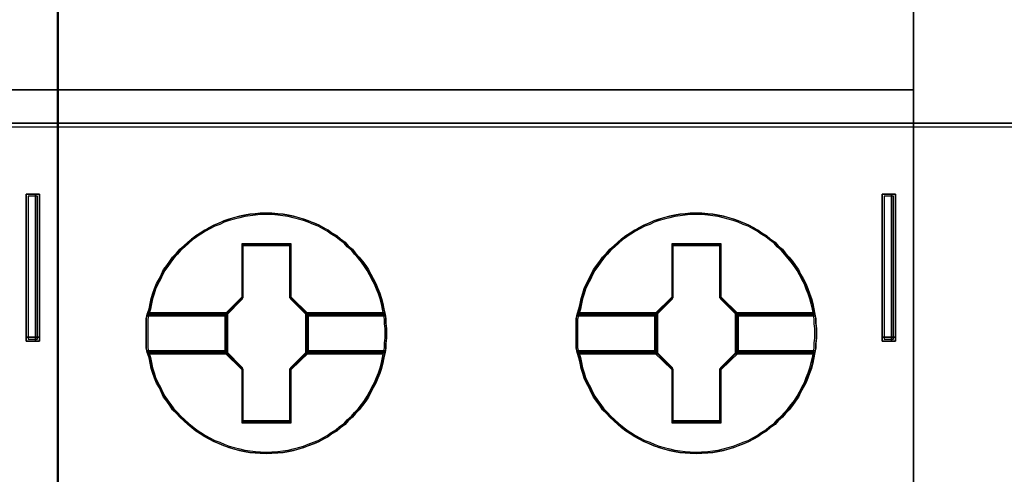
# Model space of a CAD drawing. Extents: x -543332 to -323966, y -9028 to 137422.
# Tile 240 of 250: x -345311 to -345103, y 39089 to 39185. Entities that reach past the tile are written whole.
import ezdxf

# ---------------------------------------------------------------- set-up
doc = ezdxf.new("R2010")
doc.units = 0
doc.header["$MEASUREMENT"] = 0
doc.layers.get('0').update_dxf_attribs({"color": 8})
doc.layers.add('45', color=8, linetype='Continuous')
doc.layers.add('50', color=7, linetype='Continuous')

# ---------------------------------------------------------------- blocks, each defined once
blk = doc.blocks.new('*C993')
at = {"layer": '50', "color": 7}
for points in [[(246.510509, -132.244429), (246.510509, -178.271705), (31.516001, -178.271705), (31.516001, -132.244429), (246.510509, -132.244429)], [(31.516001, -178.189612), (246.510509, -178.189612), (31.516001, -178.189612)], [(174.829767, -182.773538), (174.829767, -179.680514), (174.829767, -182.773538)], [(174.829767, -179.680514), (174.962318, -179.680514), (174.829767, -179.680514)], [(175.113425, -179.680514), (175.113425, -182.773538), (175.077968, -182.773538), (174.971596, -182.773538), (174.900682, -182.773538), (174.829767, -182.773538), (174.829767, -179.680514), (174.900682, -179.680514), (174.971596, -179.680514), (175.077968, -179.680514), (175.113425, -179.680514)], [(175.113425, -182.773538), (175.113425, -179.680514), (175.077968, -179.680514), (174.971596, -179.680514), (174.900682, -179.680514), (174.829767, -179.680514), (174.829767, -182.773538), (174.900682, -182.773538), (174.971596, -182.773538), (175.077968, -182.773538), (175.113425, -182.773538)], [(175.07366, -182.733816), (175.07366, -179.720236), (175.048476, -179.720236), (174.972922, -179.720236), (174.922553, -179.720236), (174.872183, -179.720236), (174.872183, -182.733816), (174.922553, -182.733816), (174.972922, -182.733816), (175.048476, -182.733816), (175.07366, -182.733816)], [(174.880136, -179.680514), (175.012687, -179.680514), (174.880136, -179.680514)], [(174.930506, -179.680514), (175.086915, -179.680514), (174.930506, -179.680514)], [(175.004734, -179.680514), (175.113425, -179.680514), (175.004734, -179.680514)], [(175.031244, -179.680514), (175.031244, -182.773538), (175.031244, -179.680514)], [(192.848703, -182.773538), (192.848703, -179.680514), (192.848703, -182.773538)], [(192.848703, -179.680514), (192.954743, -179.680514), (192.848703, -179.680514)], [(193.12971, -179.680514), (193.12971, -182.773538), (193.094584, -182.773538), (192.989207, -182.773538), (192.883829, -182.773538), (192.848703, -182.773538), (192.848703, -179.680514), (192.883829, -179.680514), (192.989207, -179.680514), (193.094584, -179.680514), (193.12971, -179.680514)], [(193.12971, -182.773538), (193.12971, -179.680514), (193.094584, -179.680514), (192.989207, -179.680514), (192.883829, -179.680514), (192.848703, -179.680514), (192.848703, -182.773538), (192.883829, -182.773538), (192.989207, -182.773538), (193.094584, -182.773538), (193.12971, -182.773538)], [(192.872562, -179.680514), (193.028972, -179.680514), (192.872562, -179.680514)], [(193.089945, -182.733816), (193.089945, -179.720236), (193.06476, -179.720236), (192.989207, -179.720236), (192.913653, -179.720236), (192.888468, -179.720236), (192.888468, -182.733816), (192.913653, -182.733816), (192.989207, -182.733816), (193.06476, -182.733816), (193.089945, -182.733816)], [(192.94679, -179.680514), (193.105851, -179.680514), (192.94679, -179.680514)], [(193.02367, -179.680514), (193.12971, -179.680514), (193.02367, -179.680514)], [(193.047529, -179.680514), (193.047529, -182.773538), (193.047529, -179.680514)], [(174.829767, -182.691446), (174.962318, -182.691446), (174.829767, -182.691446)], [(174.880136, -182.691446), (175.012687, -182.691446), (174.880136, -182.691446)], [(174.930506, -182.691446), (175.086915, -182.691446), (174.930506, -182.691446)], [(175.004734, -182.691446), (175.113425, -182.691446), (175.004734, -182.691446)], [(192.848703, -182.691446), (192.954743, -182.691446), (192.848703, -182.691446)], [(192.872562, -182.691446), (193.028972, -182.691446), (192.872562, -182.691446)], [(192.94679, -182.691446), (193.105851, -182.691446), (192.94679, -182.691446)], [(193.02367, -182.691446), (193.12971, -182.691446), (193.02367, -182.691446)]]:
    blk.add_lwpolyline(points, close=True, dxfattribs=at)
blk = doc.blocks.new('*U999')
at = {"layer": '45', "color": 7}
for points in [[(157.492142, -113.492968), (175.505775, -113.492968), (175.505775, -113.492968), (175.505775, -196.498834), (175.505775, -196.498834), (157.492142, -196.498834), (157.492142, -196.498834), (157.492142, -113.492968), (157.492142, -113.492968)], [(157.497444, -113.498264), (175.500473, -113.498264), (175.500473, -196.493538), (157.497444, -196.493538), (157.497444, -113.498264)], [(157.492142, -177.487856), (175.505775, -177.487856), (157.492142, -177.487856)]]:
    blk.add_lwpolyline(points, close=True, dxfattribs=at)
blk = doc.blocks.new('*U1000')
at = {"layer": '45', "color": 7}
for points in [[(175.49252, -113.492968), (193.506154, -113.492968), (193.506154, -113.492968), (193.506154, -196.498834), (193.506154, -196.498834), (175.49252, -196.498834), (175.49252, -196.498834), (175.49252, -113.492968), (175.49252, -113.492968)], [(175.497822, -113.498264), (193.500852, -113.498264), (193.500852, -196.493538), (175.497822, -196.493538), (175.497822, -113.498264)], [(175.49252, -177.487856), (193.506154, -177.487856), (175.49252, -177.487856)], [(182.416966, -182.607718), (182.416966, -182.714257), (182.405135, -182.814877), (182.405135, -182.915497), (182.387387, -183.016117), (182.363723, -183.128574), (182.340059, -183.235113), (182.310479, -183.347571), (182.274984, -183.45411), (182.233572, -183.554729), (182.192161, -183.661268), (182.138917, -183.755969), (182.085674, -183.856589), (182.038346, -183.95129), (181.979187, -184.040073), (181.914111, -184.128855), (181.84312, -184.217637), (181.766213, -184.300501), (181.701137, -184.377445), (181.612398, -184.45439), (181.547323, -184.531335), (181.446752, -184.596442), (181.369844, -184.667467), (181.269273, -184.726656), (181.18645, -184.785844), (181.091795, -184.839113), (180.991224, -184.892383), (180.890653, -184.933814), (180.77825, -184.975246), (180.677679, -185.016678), (180.571192, -185.046272), (180.458789, -185.075866), (180.352302, -185.099541), (180.239899, -185.117298), (180.133412, -185.129135), (180.003261, -185.135054), (179.896774, -185.140973), (179.760707, -185.135054), (179.65422, -185.129135), (179.541817, -185.117298), (179.429414, -185.099541), (179.322927, -185.075866), (179.204608, -185.046272), (179.098121, -185.016678), (178.991634, -184.975246), (178.896979, -184.933814), (178.790492, -184.892383), (178.684005, -184.839113), (178.595266, -184.785844), (178.494695, -184.726656), (178.405956, -184.667467), (178.317217, -184.596442), (178.234393, -184.531335), (178.15157, -184.45439), (178.068747, -184.377445), (177.997756, -184.300501), (177.914932, -184.217637), (177.855773, -184.128855), (177.790698, -184.040073), (177.725622, -183.95129), (177.678295, -183.856589), (177.636883, -183.755969), (177.577724, -183.661268), (177.530396, -183.554729), (177.500816, -183.45411), (177.465321, -183.347571), (177.441657, -183.235113), (177.417993, -183.128574), (177.382497, -183.016117), (177.358834, -182.915497), (177.358834, -182.814877), (177.358834, -182.714257), (177.358834, -182.607718), (177.358834, -182.507098), (177.358834, -182.406478), (177.358834, -182.305859), (177.382497, -182.205239), (177.417993, -182.092781), (177.441657, -181.980323), (177.465321, -181.873785), (177.500816, -181.767246), (177.530396, -181.666626), (177.577724, -181.560087), (177.636883, -181.459467), (177.678295, -181.364766), (177.725622, -181.270065), (177.790698, -181.181283), (177.855773, -181.092501), (177.914932, -181.003718), (177.997756, -180.920855), (178.068747, -180.837991), (178.15157, -180.766966), (178.234393, -180.690021), (178.317217, -180.618995), (178.405956, -180.553888), (178.494695, -180.4947), (178.595266, -180.435512), (178.684005, -180.382242), (178.790492, -180.328973), (178.896979, -180.287541), (178.991634, -180.240191), (179.098121, -180.204678), (179.204608, -180.175084), (179.322927, -180.145489), (179.429414, -180.121814), (179.541817, -180.104058), (179.65422, -180.09222), (179.760707, -180.080382), (179.896774, -180.080382), (180.003261, -180.080382), (180.133412, -180.09222), (180.239899, -180.104058), (180.352302, -180.121814), (180.458789, -180.145489), (180.571192, -180.175084), (180.677679, -180.204678), (180.77825, -180.240191), (180.890653, -180.287541), (180.991224, -180.328973), (181.091795, -180.382242), (181.18645, -180.435512), (181.269273, -180.4947), (181.369844, -180.553888), (181.446752, -180.618995), (181.547323, -180.690021), (181.612398, -180.766966), (181.701137, -180.837991), (181.766213, -180.920855), (181.84312, -181.003718), (181.914111, -181.092501), (181.979187, -181.181283), (182.038346, -181.270065), (182.085674, -181.364766), (182.138917, -181.459467), (182.192161, -181.560087), (182.233572, -181.666626), (182.274984, -181.767246), (182.310479, -181.873785), (182.340059, -181.980323), (182.363723, -182.092781), (182.387387, -182.205239), (182.405135, -182.305859), (182.405135, -182.406478), (182.416966, -182.507098), (182.416966, -182.607718)], [(179.895762, -180.080382), (179.759617, -180.080382), (179.653069, -180.092436), (179.540602, -180.104489), (179.428134, -180.122568), (179.321586, -180.146674), (179.203199, -180.176807), (179.096651, -180.20694), (178.990103, -180.243099), (178.895393, -180.291311), (178.788845, -180.333497), (178.682297, -180.387736), (178.593507, -180.441975), (178.492878, -180.50224), (178.404088, -180.562506), (178.315298, -180.628798), (178.232427, -180.701116), (178.149556, -180.779461), (178.066685, -180.85178), (177.995653, -180.936151), (177.912782, -181.020523), (177.853589, -181.110921), (177.788476, -181.201319), (177.723364, -181.291717), (177.676009, -181.388142), (177.634573, -181.484567), (177.57538, -181.587018), (177.528025, -181.695495), (177.498429, -181.797947), (177.462912, -181.906424), (177.439235, -182.014902), (177.415558, -182.129406), (177.380042, -182.243911), (179.031538, -182.243911), (179.386699, -181.882318), (179.386699, -180.749329), (180.398906, -180.749329), (180.398906, -181.882318), (180.754067, -182.243911), (182.387805, -182.243911), (182.364128, -182.129406), (182.340451, -182.014902), (182.310854, -181.906424), (182.275338, -181.797947), (182.233902, -181.695495), (182.192467, -181.587018), (182.139193, -181.484567), (182.085919, -181.388142), (182.038564, -181.291717), (181.979371, -181.201319), (181.914258, -181.110921), (181.843226, -181.020523), (181.766274, -180.936151), (181.701162, -180.85178), (181.612371, -180.779461), (181.547259, -180.701116), (181.44663, -180.628798), (181.369678, -180.562506), (181.26905, -180.50224), (181.186179, -180.441975), (181.091469, -180.387736), (180.990841, -180.333497), (180.890212, -180.291311), (180.777744, -180.243099), (180.677115, -180.20694), (180.570567, -180.176807), (180.4581, -180.146674), (180.351552, -180.122568), (180.239084, -180.104489), (180.132536, -180.092436), (180.00231, -180.080382), (179.895762, -180.080382)], [(177.380042, -182.243911), (179.031538, -182.243911), (179.386699, -181.882318), (179.386699, -180.749329), (180.398906, -180.749329), (180.398906, -181.882318), (180.754067, -182.243911), (182.387805, -182.243911), (182.364128, -182.129406), (182.340451, -182.014902), (182.310854, -181.906424), (182.275338, -181.797947), (182.233902, -181.695495), (182.192467, -181.587018), (182.139193, -181.484567), (182.085919, -181.388142), (182.038564, -181.291717), (181.979371, -181.201319), (181.914258, -181.110921), (181.843226, -181.020523), (181.766274, -180.936151), (181.701162, -180.85178), (181.612371, -180.779461), (181.547259, -180.701116), (181.44663, -180.628798), (181.369678, -180.562506), (181.26905, -180.50224), (181.186179, -180.441975), (181.091469, -180.387736), (180.990841, -180.333497), (180.890212, -180.291311), (180.777744, -180.243099), (180.677115, -180.20694), (180.570567, -180.176807), (180.4581, -180.146674), (180.351552, -180.122568), (180.239084, -180.104489), (180.132536, -180.092436), (180.00231, -180.080382), (179.895762, -180.080382), (179.759617, -180.080382), (179.653069, -180.092436), (179.540602, -180.104489), (179.428134, -180.122568), (179.321586, -180.146674), (179.203199, -180.176807), (179.096651, -180.20694), (178.990103, -180.243099), (178.895393, -180.291311), (178.788845, -180.333497), (178.682297, -180.387736), (178.593507, -180.441975), (178.492878, -180.50224), (178.404088, -180.562506), (178.315298, -180.628798), (178.232427, -180.701116), (178.149556, -180.779461), (178.066685, -180.85178), (177.995653, -180.936151), (177.912782, -181.020523), (177.853589, -181.110921), (177.788476, -181.201319), (177.723364, -181.291717), (177.676009, -181.388142), (177.634573, -181.484567), (177.57538, -181.587018), (177.528025, -181.695495), (177.498429, -181.797947), (177.462912, -181.906424), (177.439235, -182.014902), (177.415558, -182.129406), (177.380042, -182.243911)], [(191.464874, -182.607718), (191.464874, -182.714257), (191.453042, -182.814877), (191.453042, -182.915497), (191.435294, -183.016117), (191.411631, -183.128574), (191.387967, -183.235113), (191.358387, -183.347571), (191.322891, -183.45411), (191.28148, -183.554729), (191.240068, -183.661268), (191.186825, -183.755969), (191.133581, -183.856589), (191.086254, -183.95129), (191.027094, -184.040073), (190.962019, -184.128855), (190.891027, -184.217637), (190.81412, -184.300501), (190.749045, -184.377445), (190.660306, -184.45439), (190.59523, -184.531335), (190.494659, -184.596442), (190.417752, -184.667467), (190.317181, -184.726656), (190.234358, -184.785844), (190.139702, -184.839113), (190.039131, -184.892383), (189.93856, -184.933814), (189.826157, -184.975246), (189.725586, -185.016678), (189.619099, -185.046272), (189.506696, -185.075866), (189.400209, -185.099541), (189.287806, -185.117298), (189.181319, -185.129135), (189.051169, -185.135054), (188.944682, -185.140973), (188.808615, -185.135054), (188.702128, -185.129135), (188.589725, -185.117298), (188.477322, -185.099541), (188.370835, -185.075866), (188.252516, -185.046272), (188.146029, -185.016678), (188.039542, -184.975246), (187.944887, -184.933814), (187.8384, -184.892383), (187.731913, -184.839113), (187.643174, -184.785844), (187.542603, -184.726656), (187.453863, -184.667467), (187.365124, -184.596442), (187.282301, -184.531335), (187.199478, -184.45439), (187.116655, -184.377445), (187.045663, -184.300501), (186.96284, -184.217637), (186.903681, -184.128855), (186.838605, -184.040073), (186.77353, -183.95129), (186.726202, -183.856589), (186.684791, -183.755969), (186.625631, -183.661268), (186.578304, -183.554729), (186.548724, -183.45411), (186.513228, -183.347571), (186.489564, -183.235113), (186.465901, -183.128574), (186.430405, -183.016117), (186.406741, -182.915497), (186.406741, -182.814877), (186.406741, -182.714257), (186.406741, -182.607718), (186.406741, -182.507098), (186.406741, -182.406478), (186.406741, -182.305859), (186.430405, -182.205239), (186.465901, -182.092781), (186.489564, -181.980323), (186.513228, -181.873785), (186.548724, -181.767246), (186.578304, -181.666626), (186.625631, -181.560087), (186.684791, -181.459467), (186.726202, -181.364766), (186.77353, -181.270065), (186.838605, -181.181283), (186.903681, -181.092501), (186.96284, -181.003718), (187.045663, -180.920855), (187.116655, -180.837991), (187.199478, -180.766966), (187.282301, -180.690021), (187.365124, -180.618995), (187.453863, -180.553888), (187.542603, -180.4947), (187.643174, -180.435512), (187.731913, -180.382242), (187.8384, -180.328973), (187.944887, -180.287541), (188.039542, -180.240191), (188.146029, -180.204678), (188.252516, -180.175084), (188.370835, -180.145489), (188.477322, -180.121814), (188.589725, -180.104058), (188.702128, -180.09222), (188.808615, -180.080382), (188.944682, -180.080382), (189.051169, -180.080382), (189.181319, -180.09222), (189.287806, -180.104058), (189.400209, -180.121814), (189.506696, -180.145489), (189.619099, -180.175084), (189.725586, -180.204678), (189.826157, -180.240191), (189.93856, -180.287541), (190.039131, -180.328973), (190.139702, -180.382242), (190.234358, -180.435512), (190.317181, -180.4947), (190.417752, -180.553888), (190.494659, -180.618995), (190.59523, -180.690021), (190.660306, -180.766966), (190.749045, -180.837991), (190.81412, -180.920855), (190.891027, -181.003718), (190.962019, -181.092501), (191.027094, -181.181283), (191.086254, -181.270065), (191.133581, -181.364766), (191.186825, -181.459467), (191.240068, -181.560087), (191.28148, -181.666626), (191.322891, -181.767246), (191.358387, -181.873785), (191.387967, -181.980323), (191.411631, -182.092781), (191.435294, -182.205239), (191.453042, -182.305859), (191.453042, -182.406478), (191.464874, -182.507098), (191.464874, -182.607718)], [(188.944989, -180.080382), (188.808916, -180.080382), (188.702424, -180.092436), (188.590016, -180.104489), (188.477609, -180.122568), (188.371117, -180.146674), (188.252793, -180.176807), (188.146301, -180.20694), (188.039809, -180.243099), (187.94515, -180.291311), (187.838658, -180.333497), (187.732166, -180.387736), (187.643423, -180.441975), (187.542848, -180.50224), (187.454104, -180.562506), (187.365361, -180.628798), (187.282534, -180.701116), (187.199707, -180.779461), (187.11688, -180.85178), (187.045886, -180.936151), (186.963059, -181.020523), (186.903897, -181.110921), (186.838819, -181.201319), (186.77374, -181.291717), (186.726411, -181.388142), (186.684997, -181.484567), (186.625835, -181.587018), (186.578505, -181.695495), (186.548924, -181.797947), (186.513427, -181.906424), (186.489762, -182.014902), (186.466098, -182.129406), (186.4306, -182.243911), (188.081223, -182.243911), (188.436195, -181.882318), (188.436195, -180.749329), (189.447867, -180.749329), (189.447867, -181.882318), (189.802839, -182.243911), (191.435713, -182.243911), (191.412048, -182.129406), (191.388383, -182.014902), (191.358802, -181.906424), (191.323305, -181.797947), (191.281892, -181.695495), (191.240478, -181.587018), (191.187232, -181.484567), (191.133986, -181.388142), (191.086657, -181.291717), (191.027495, -181.201319), (190.962416, -181.110921), (190.891422, -181.020523), (190.814511, -180.936151), (190.749433, -180.85178), (190.66069, -180.779461), (190.595611, -180.701116), (190.495036, -180.628798), (190.418125, -180.562506), (190.317549, -180.50224), (190.234723, -180.441975), (190.140063, -180.387736), (190.039488, -180.333497), (189.938912, -180.291311), (189.826504, -180.243099), (189.725929, -180.20694), (189.619437, -180.176807), (189.507029, -180.146674), (189.400537, -180.122568), (189.288129, -180.104489), (189.181637, -180.092436), (189.051481, -180.080382), (188.944989, -180.080382)], [(186.4306, -182.243911), (188.081223, -182.243911), (188.436195, -181.882318), (188.436195, -180.749329), (189.447867, -180.749329), (189.447867, -181.882318), (189.802839, -182.243911), (191.435713, -182.243911), (191.412048, -182.129406), (191.388383, -182.014902), (191.358802, -181.906424), (191.323305, -181.797947), (191.281892, -181.695495), (191.240478, -181.587018), (191.187232, -181.484567), (191.133986, -181.388142), (191.086657, -181.291717), (191.027495, -181.201319), (190.962416, -181.110921), (190.891422, -181.020523), (190.814511, -180.936151), (190.749433, -180.85178), (190.66069, -180.779461), (190.595611, -180.701116), (190.495036, -180.628798), (190.418125, -180.562506), (190.317549, -180.50224), (190.234723, -180.441975), (190.140063, -180.387736), (190.039488, -180.333497), (189.938912, -180.291311), (189.826504, -180.243099), (189.725929, -180.20694), (189.619437, -180.176807), (189.507029, -180.146674), (189.400537, -180.122568), (189.288129, -180.104489), (189.181637, -180.092436), (189.051481, -180.080382), (188.944989, -180.080382), (188.808916, -180.080382), (188.702424, -180.092436), (188.590016, -180.104489), (188.477609, -180.122568), (188.371117, -180.146674), (188.252793, -180.176807), (188.146301, -180.20694), (188.039809, -180.243099), (187.94515, -180.291311), (187.838658, -180.333497), (187.732166, -180.387736), (187.643423, -180.441975), (187.542848, -180.50224), (187.454104, -180.562506), (187.365361, -180.628798), (187.282534, -180.701116), (187.199707, -180.779461), (187.11688, -180.85178), (187.045886, -180.936151), (186.963059, -181.020523), (186.903897, -181.110921), (186.838819, -181.201319), (186.77374, -181.291717), (186.726411, -181.388142), (186.684997, -181.484567), (186.625835, -181.587018), (186.578505, -181.695495), (186.548924, -181.797947), (186.513427, -181.906424), (186.489762, -182.014902), (186.466098, -182.129406), (186.4306, -182.243911)], [(179.895612, -180.11216), (179.761197, -180.11216), (179.656002, -180.123859), (179.544964, -180.135558), (179.433925, -180.153107), (179.328731, -180.176505), (179.211848, -180.205752), (179.106653, -180.235), (179.001459, -180.270097), (178.907953, -180.316893), (178.802758, -180.357839), (178.697564, -180.410485), (178.609902, -180.463131), (178.510551, -180.521626), (178.422889, -180.580121), (178.335227, -180.644465), (178.253409, -180.714659), (178.171592, -180.790703), (178.089774, -180.860897), (178.019644, -180.94279), (177.937826, -181.024683), (177.879385, -181.112426), (177.815099, -181.200168), (177.750814, -181.287911), (177.704061, -181.381503), (177.663152, -181.475095), (177.60471, -181.574537), (177.557957, -181.679828), (177.528737, -181.77927), (177.493672, -181.884561), (177.470295, -181.989852), (177.446919, -182.100992), (177.411854, -182.212133), (179.042368, -182.212133), (179.393016, -181.861163), (179.393016, -180.761455), (180.392363, -180.761455), (180.392363, -181.861163), (180.743012, -182.212133), (182.355993, -182.212133), (182.332617, -182.100992), (182.30924, -181.989852), (182.280019, -181.884561), (182.244955, -181.77927), (182.204046, -181.679828), (182.163137, -181.574537), (182.110539, -181.475095), (182.057942, -181.381503), (182.011189, -181.287911), (181.952748, -181.200168), (181.888462, -181.112426), (181.818333, -181.024683), (181.742359, -180.94279), (181.678073, -180.860897), (181.590411, -180.790703), (181.526126, -180.714659), (181.426776, -180.644465), (181.350802, -180.580121), (181.251451, -180.521626), (181.169634, -180.463131), (181.076127, -180.410485), (180.976777, -180.357839), (180.877427, -180.316893), (180.766388, -180.270097), (180.667038, -180.235), (180.561843, -180.205752), (180.450805, -180.176505), (180.34561, -180.153107), (180.234572, -180.135558), (180.129377, -180.123859), (180.000806, -180.11216), (179.895612, -180.11216)], [(177.411854, -182.212133), (179.042368, -182.212133), (179.393016, -181.861163), (179.393016, -180.761455), (180.392363, -180.761455), (180.392363, -181.861163), (180.743012, -182.212133), (182.355993, -182.212133), (182.332617, -182.100992), (182.30924, -181.989852), (182.280019, -181.884561), (182.244955, -181.77927), (182.204046, -181.679828), (182.163137, -181.574537), (182.110539, -181.475095), (182.057942, -181.381503), (182.011189, -181.287911), (181.952748, -181.200168), (181.888462, -181.112426), (181.818333, -181.024683), (181.742359, -180.94279), (181.678073, -180.860897), (181.590411, -180.790703), (181.526126, -180.714659), (181.426776, -180.644465), (181.350802, -180.580121), (181.251451, -180.521626), (181.169634, -180.463131), (181.076127, -180.410485), (180.976777, -180.357839), (180.877427, -180.316893), (180.766388, -180.270097), (180.667038, -180.235), (180.561843, -180.205752), (180.450805, -180.176505), (180.34561, -180.153107), (180.234572, -180.135558), (180.129377, -180.123859), (180.000806, -180.11216), (179.895612, -180.11216), (179.761197, -180.11216), (179.656002, -180.123859), (179.544964, -180.135558), (179.433925, -180.153107), (179.328731, -180.176505), (179.211848, -180.205752), (179.106653, -180.235), (179.001459, -180.270097), (178.907953, -180.316893), (178.802758, -180.357839), (178.697564, -180.410485), (178.609902, -180.463131), (178.510551, -180.521626), (178.422889, -180.580121), (178.335227, -180.644465), (178.253409, -180.714659), (178.171592, -180.790703), (178.089774, -180.860897), (178.019644, -180.94279), (177.937826, -181.024683), (177.879385, -181.112426), (177.815099, -181.200168), (177.750814, -181.287911), (177.704061, -181.381503), (177.663152, -181.475095), (177.60471, -181.574537), (177.557957, -181.679828), (177.528737, -181.77927), (177.493672, -181.884561), (177.470295, -181.989852), (177.446919, -182.100992), (177.411854, -182.212133)], [(188.944839, -180.11216), (188.810496, -180.11216), (188.705357, -180.123859), (188.594378, -180.135558), (188.483399, -180.153107), (188.378261, -180.176505), (188.261441, -180.205752), (188.156303, -180.235), (188.051165, -180.270097), (187.957709, -180.316893), (187.852571, -180.357839), (187.747433, -180.410485), (187.659818, -180.463131), (187.560521, -180.521626), (187.472906, -180.580121), (187.385291, -180.644465), (187.303517, -180.714659), (187.221743, -180.790703), (187.139969, -180.860897), (187.069877, -180.94279), (186.988103, -181.024683), (186.929693, -181.112426), (186.865442, -181.200168), (186.801191, -181.287911), (186.754463, -181.381503), (186.713576, -181.475095), (186.655166, -181.574537), (186.608437, -181.679828), (186.579232, -181.77927), (186.544186, -181.884561), (186.520822, -181.989852), (186.497458, -182.100992), (186.462412, -182.212133), (188.092052, -182.212133), (188.442512, -181.861163), (188.442512, -180.761455), (189.441324, -180.761455), (189.441324, -181.861163), (189.791784, -182.212133), (191.403901, -182.212133), (191.380537, -182.100992), (191.357173, -181.989852), (191.327968, -181.884561), (191.292922, -181.77927), (191.252035, -181.679828), (191.211148, -181.574537), (191.158579, -181.475095), (191.10601, -181.381503), (191.059282, -181.287911), (191.000872, -181.200168), (190.936621, -181.112426), (190.866529, -181.024683), (190.790595, -180.94279), (190.726344, -180.860897), (190.638729, -180.790703), (190.574478, -180.714659), (190.475181, -180.644465), (190.399248, -180.580121), (190.299951, -180.521626), (190.218177, -180.463131), (190.124721, -180.410485), (190.025424, -180.357839), (189.926127, -180.316893), (189.815148, -180.270097), (189.715851, -180.235), (189.610713, -180.205752), (189.499734, -180.176505), (189.394596, -180.153107), (189.283617, -180.135558), (189.178479, -180.123859), (189.049977, -180.11216), (188.944839, -180.11216)], [(186.462412, -182.212133), (188.092052, -182.212133), (188.442512, -181.861163), (188.442512, -180.761455), (189.441324, -180.761455), (189.441324, -181.861163), (189.791784, -182.212133), (191.403901, -182.212133), (191.380537, -182.100992), (191.357173, -181.989852), (191.327968, -181.884561), (191.292922, -181.77927), (191.252035, -181.679828), (191.211148, -181.574537), (191.158579, -181.475095), (191.10601, -181.381503), (191.059282, -181.287911), (191.000872, -181.200168), (190.936621, -181.112426), (190.866529, -181.024683), (190.790595, -180.94279), (190.726344, -180.860897), (190.638729, -180.790703), (190.574478, -180.714659), (190.475181, -180.644465), (190.399248, -180.580121), (190.299951, -180.521626), (190.218177, -180.463131), (190.124721, -180.410485), (190.025424, -180.357839), (189.926127, -180.316893), (189.815148, -180.270097), (189.715851, -180.235), (189.610713, -180.205752), (189.499734, -180.176505), (189.394596, -180.153107), (189.283617, -180.135558), (189.178479, -180.123859), (189.049977, -180.11216), (188.944839, -180.11216), (188.810496, -180.11216), (188.705357, -180.123859), (188.594378, -180.135558), (188.483399, -180.153107), (188.378261, -180.176505), (188.261441, -180.205752), (188.156303, -180.235), (188.051165, -180.270097), (187.957709, -180.316893), (187.852571, -180.357839), (187.747433, -180.410485), (187.659818, -180.463131), (187.560521, -180.521626), (187.472906, -180.580121), (187.385291, -180.644465), (187.303517, -180.714659), (187.221743, -180.790703), (187.139969, -180.860897), (187.069877, -180.94279), (186.988103, -181.024683), (186.929693, -181.112426), (186.865442, -181.200168), (186.801191, -181.287911), (186.754463, -181.381503), (186.713576, -181.475095), (186.655166, -181.574537), (186.608437, -181.679828), (186.579232, -181.77927), (186.544186, -181.884561), (186.520822, -181.989852), (186.497458, -182.100992), (186.462412, -182.212133)], [(180.411953, -180.729176), (179.374451, -180.729176), (179.374451, -181.846782), (179.010415, -182.203465), (179.010415, -183.017891), (179.374451, -183.374573), (179.374451, -184.492179), (180.411953, -184.492179), (180.411953, -183.374573), (180.775989, -183.017891), (180.775989, -182.203465), (180.411953, -181.846782), (180.411953, -180.729176)], [(180.39326, -180.760954), (179.393144, -180.760954), (179.393144, -181.859684), (179.042227, -182.210343), (179.042227, -183.011013), (179.393144, -183.361672), (179.393144, -184.460402), (180.39326, -184.460402), (180.39326, -183.361672), (180.744177, -183.011013), (180.744177, -182.210343), (180.39326, -181.859684), (180.39326, -180.760954)], [(179.384208, -180.750361), (180.402197, -180.750361), (179.384208, -180.750361)], [(179.384208, -181.870523), (179.384208, -180.750361), (179.384208, -181.870523)], [(180.380988, -181.870523), (180.380988, -180.750361), (180.380988, -181.870523)], [(189.459861, -180.729176), (188.422358, -180.729176), (188.422358, -181.846782), (188.058322, -182.203465), (188.058322, -183.017891), (188.422358, -183.374573), (188.422358, -184.492179), (189.459861, -184.492179), (189.459861, -183.374573), (189.823897, -183.017891), (189.823897, -182.203465), (189.459861, -181.846782), (189.459861, -180.729176)], [(188.432115, -180.750361), (189.450104, -180.750361), (188.432115, -180.750361)], [(188.432115, -181.870523), (188.432115, -180.750361), (188.432115, -181.870523)], [(189.431547, -181.870523), (189.431547, -180.750361), (189.431547, -181.870523)], [(179.034274, -182.220077), (179.402765, -181.849338), (179.034274, -182.220077)], [(180.75213, -182.220077), (180.380988, -181.849338), (180.75213, -182.220077)], [(188.082181, -182.220077), (188.453323, -181.849338), (188.082181, -182.220077)], [(189.800038, -182.220077), (189.431547, -181.849338), (189.800038, -182.220077)], [(179.07669, -182.177707), (177.383114, -182.177707), (177.358834, -182.28516), (177.358834, -182.392612), (177.358834, -182.500065), (177.358834, -182.607517), (177.358834, -182.721291), (177.358834, -182.828743), (177.358834, -182.936196), (177.383114, -183.043648), (179.07669, -183.043648), (179.07669, -182.177707)], [(179.07669, -183.043648), (179.07669, -182.177707), (177.383114, -182.177707), (177.358834, -182.28516), (177.358834, -182.392612), (177.358834, -182.500065), (177.358834, -182.607517), (177.358834, -182.721291), (177.358834, -182.828743), (177.358834, -182.936196), (177.383114, -183.043648), (179.07669, -183.043648)], [(179.044878, -182.209485), (177.414027, -182.209485), (177.390646, -182.309051), (177.390646, -182.408617), (177.390646, -182.508183), (177.390646, -182.607749), (177.390646, -182.713172), (177.390646, -182.812738), (177.390646, -182.912304), (177.414027, -183.011871), (179.044878, -183.011871), (179.044878, -182.209485)], [(179.044878, -183.011871), (179.044878, -182.209485), (177.414027, -182.209485), (177.390646, -182.309051), (177.390646, -182.408617), (177.390646, -182.508183), (177.390646, -182.607749), (177.390646, -182.713172), (177.390646, -182.812738), (177.390646, -182.912304), (177.414027, -183.011871), (179.044878, -183.011871)], [(177.403901, -182.201541), (179.052831, -182.201541), (177.403901, -182.201541)], [(179.034274, -182.201541), (179.034274, -183.019815), (179.034274, -182.201541)], [(182.386588, -182.177707), (180.709714, -182.177707), (180.709714, -183.043648), (182.386588, -183.043648), (182.404815, -182.936196), (182.404815, -182.828743), (182.416966, -182.721291), (182.416966, -182.607517), (182.416966, -182.500065), (182.404815, -182.392612), (182.404815, -182.28516), (182.386588, -182.177707)], [(180.709714, -182.177707), (180.709714, -183.043648), (182.386588, -183.043648), (182.404815, -182.936196), (182.404815, -182.828743), (182.416966, -182.721291), (182.416966, -182.607517), (182.416966, -182.500065), (182.404815, -182.392612), (182.404815, -182.28516), (182.386588, -182.177707), (180.709714, -182.177707)], [(180.733573, -182.201541), (182.363946, -182.201541), (180.733573, -182.201541)], [(180.733573, -182.201541), (180.733573, -183.019815), (180.733573, -182.201541)], [(182.355908, -182.209485), (180.741526, -182.209485), (180.741526, -183.011871), (182.355908, -183.011871), (182.373456, -182.912304), (182.373456, -182.812738), (182.385154, -182.713172), (182.385154, -182.607749), (182.385154, -182.508183), (182.373456, -182.408617), (182.373456, -182.309051), (182.355908, -182.209485)], [(180.741526, -182.209485), (180.741526, -183.011871), (182.355908, -183.011871), (182.373456, -182.912304), (182.373456, -182.812738), (182.385154, -182.713172), (182.385154, -182.607749), (182.385154, -182.508183), (182.373456, -182.408617), (182.373456, -182.309051), (182.355908, -182.209485), (180.741526, -182.209485)], [(188.124598, -182.177707), (186.431022, -182.177707), (186.406741, -182.28516), (186.406741, -182.392612), (186.406741, -182.500065), (186.406741, -182.607517), (186.406741, -182.721291), (186.406741, -182.828743), (186.406741, -182.936196), (186.431022, -183.043648), (188.124598, -183.043648), (188.124598, -182.177707)], [(188.124598, -183.043648), (188.124598, -182.177707), (186.431022, -182.177707), (186.406741, -182.28516), (186.406741, -182.392612), (186.406741, -182.500065), (186.406741, -182.607517), (186.406741, -182.721291), (186.406741, -182.828743), (186.406741, -182.936196), (186.431022, -183.043648), (188.124598, -183.043648)], [(188.092785, -182.209485), (186.461935, -182.209485), (186.438553, -182.309051), (186.438553, -182.408617), (186.438553, -182.508183), (186.438553, -182.607749), (186.438553, -182.713172), (186.438553, -182.812738), (186.438553, -182.912304), (186.461935, -183.011871), (188.092785, -183.011871), (188.092785, -182.209485)], [(188.092785, -183.011871), (188.092785, -182.209485), (186.461935, -182.209485), (186.438553, -182.309051), (186.438553, -182.408617), (186.438553, -182.508183), (186.438553, -182.607749), (186.438553, -182.713172), (186.438553, -182.812738), (186.438553, -182.912304), (186.461935, -183.011871), (188.092785, -183.011871)], [(186.454459, -182.201541), (188.10339, -182.201541), (186.454459, -182.201541)], [(188.082181, -182.201541), (188.082181, -183.019815), (188.082181, -182.201541)], [(191.434496, -182.177707), (189.757622, -182.177707), (189.757622, -183.043648), (191.434496, -183.043648), (191.452723, -182.936196), (191.452723, -182.828743), (191.464874, -182.721291), (191.464874, -182.607517), (191.464874, -182.500065), (191.452723, -182.392612), (191.452723, -182.28516), (191.434496, -182.177707)], [(189.757622, -182.177707), (189.757622, -183.043648), (191.434496, -183.043648), (191.452723, -182.936196), (191.452723, -182.828743), (191.464874, -182.721291), (191.464874, -182.607517), (191.464874, -182.500065), (191.452723, -182.392612), (191.452723, -182.28516), (191.434496, -182.177707), (189.757622, -182.177707)], [(189.781481, -182.201541), (191.411854, -182.201541), (189.781481, -182.201541)], [(189.781481, -182.201541), (189.781481, -183.019815), (189.781481, -182.201541)], [(191.403816, -182.209485), (189.789434, -182.209485), (189.789434, -183.011871), (191.403816, -183.011871), (191.421363, -182.912304), (191.421363, -182.812738), (191.433062, -182.713172), (191.433062, -182.607749), (191.433062, -182.508183), (191.421363, -182.408617), (191.421363, -182.309051), (191.403816, -182.209485)], [(189.789434, -182.209485), (189.789434, -183.011871), (191.403816, -183.011871), (191.421363, -182.912304), (191.421363, -182.812738), (191.433062, -182.713172), (191.433062, -182.607749), (191.433062, -182.508183), (191.421363, -182.408617), (191.421363, -182.309051), (191.403816, -182.209485), (189.789434, -182.209485)], [(182.387805, -182.977445), (180.754067, -182.977445), (180.398906, -183.339037), (180.398906, -184.472027), (179.386699, -184.472027), (179.386699, -183.339037), (179.031538, -182.977445), (177.380042, -182.977445), (177.415558, -183.091949), (177.439235, -183.200427), (177.462912, -183.314931), (177.498429, -183.423409), (177.528025, -183.52586), (177.57538, -183.634338), (177.634573, -183.730762), (177.676009, -183.833214), (177.723364, -183.929638), (177.788476, -184.020036), (177.853589, -184.110434), (177.912782, -184.200833), (177.995653, -184.285204), (178.066685, -184.363549), (178.149556, -184.441894), (178.232427, -184.520239), (178.315298, -184.586531), (178.404088, -184.65885), (178.492878, -184.719115), (178.593507, -184.779381), (178.682297, -184.833619), (178.788845, -184.887858), (178.895393, -184.930044), (178.990103, -184.97223), (179.096651, -185.014416), (179.203199, -185.044548), (179.321586, -185.074681), (179.428134, -185.098787), (179.540602, -185.116867), (179.653069, -185.12892), (179.759617, -185.134946), (179.895762, -185.140973), (180.00231, -185.134946), (180.132536, -185.12892), (180.239084, -185.116867), (180.351552, -185.098787), (180.4581, -185.074681), (180.570567, -185.044548), (180.677115, -185.014416), (180.777744, -184.97223), (180.890212, -184.930044), (180.990841, -184.887858), (181.091469, -184.833619), (181.186179, -184.779381), (181.26905, -184.719115), (181.369678, -184.65885), (181.44663, -184.586531), (181.547259, -184.520239), (181.612371, -184.441894), (181.701162, -184.363549), (181.766274, -184.285204), (181.843226, -184.200833), (181.914258, -184.110434), (181.979371, -184.020036), (182.038564, -183.929638), (182.085919, -183.833214), (182.139193, -183.730762), (182.192467, -183.634338), (182.233902, -183.52586), (182.275338, -183.423409), (182.310854, -183.314931), (182.340451, -183.200427), (182.364128, -183.091949), (182.387805, -182.977445)], [(179.386699, -184.472027), (179.386699, -183.339037), (179.031538, -182.977445), (177.380042, -182.977445), (177.415558, -183.091949), (177.439235, -183.200427), (177.462912, -183.314931), (177.498429, -183.423409), (177.528025, -183.52586), (177.57538, -183.634338), (177.634573, -183.730762), (177.676009, -183.833214), (177.723364, -183.929638), (177.788476, -184.020036), (177.853589, -184.110434), (177.912782, -184.200833), (177.995653, -184.285204), (178.066685, -184.363549), (178.149556, -184.441894), (178.232427, -184.520239), (178.315298, -184.586531), (178.404088, -184.65885), (178.492878, -184.719115), (178.593507, -184.779381), (178.682297, -184.833619), (178.788845, -184.887858), (178.895393, -184.930044), (178.990103, -184.97223), (179.096651, -185.014416), (179.203199, -185.044548), (179.321586, -185.074681), (179.428134, -185.098787), (179.540602, -185.116867), (179.653069, -185.12892), (179.759617, -185.134946), (179.895762, -185.140973), (180.00231, -185.134946), (180.132536, -185.12892), (180.239084, -185.116867), (180.351552, -185.098787), (180.4581, -185.074681), (180.570567, -185.044548), (180.677115, -185.014416), (180.777744, -184.97223), (180.890212, -184.930044), (180.990841, -184.887858), (181.091469, -184.833619), (181.186179, -184.779381), (181.26905, -184.719115), (181.369678, -184.65885), (181.44663, -184.586531), (181.547259, -184.520239), (181.612371, -184.441894), (181.701162, -184.363549), (181.766274, -184.285204), (181.843226, -184.200833), (181.914258, -184.110434), (181.979371, -184.020036), (182.038564, -183.929638), (182.085919, -183.833214), (182.139193, -183.730762), (182.192467, -183.634338), (182.233902, -183.52586), (182.275338, -183.423409), (182.310854, -183.314931), (182.340451, -183.200427), (182.364128, -183.091949), (182.387805, -182.977445), (180.754067, -182.977445), (180.398906, -183.339037), (180.398906, -184.472027), (179.386699, -184.472027)], [(191.435713, -182.977445), (189.802839, -182.977445), (189.447867, -183.339037), (189.447867, -184.472027), (188.436195, -184.472027), (188.436195, -183.339037), (188.081223, -182.977445), (186.4306, -182.977445), (186.466098, -183.091949), (186.489762, -183.200427), (186.513427, -183.314931), (186.548924, -183.423409), (186.578505, -183.52586), (186.625835, -183.634338), (186.684997, -183.730762), (186.726411, -183.833214), (186.77374, -183.929638), (186.838819, -184.020036), (186.903897, -184.110434), (186.963059, -184.200833), (187.045886, -184.285204), (187.11688, -184.363549), (187.199707, -184.441894), (187.282534, -184.520239), (187.365361, -184.586531), (187.454104, -184.65885), (187.542848, -184.719115), (187.643423, -184.779381), (187.732166, -184.833619), (187.838658, -184.887858), (187.94515, -184.930044), (188.039809, -184.97223), (188.146301, -185.014416), (188.252793, -185.044548), (188.371117, -185.074681), (188.477609, -185.098787), (188.590016, -185.116867), (188.702424, -185.12892), (188.808916, -185.134946), (188.944989, -185.140973), (189.051481, -185.134946), (189.181637, -185.12892), (189.288129, -185.116867), (189.400537, -185.098787), (189.507029, -185.074681), (189.619437, -185.044548), (189.725929, -185.014416), (189.826504, -184.97223), (189.938912, -184.930044), (190.039488, -184.887858), (190.140063, -184.833619), (190.234723, -184.779381), (190.317549, -184.719115), (190.418125, -184.65885), (190.495036, -184.586531), (190.595611, -184.520239), (190.66069, -184.441894), (190.749433, -184.363549), (190.814511, -184.285204), (190.891422, -184.200833), (190.962416, -184.110434), (191.027495, -184.020036), (191.086657, -183.929638), (191.133986, -183.833214), (191.187232, -183.730762), (191.240478, -183.634338), (191.281892, -183.52586), (191.323305, -183.423409), (191.358802, -183.314931), (191.388383, -183.200427), (191.412048, -183.091949), (191.435713, -182.977445)], [(188.436195, -184.472027), (188.436195, -183.339037), (188.081223, -182.977445), (186.4306, -182.977445), (186.466098, -183.091949), (186.489762, -183.200427), (186.513427, -183.314931), (186.548924, -183.423409), (186.578505, -183.52586), (186.625835, -183.634338), (186.684997, -183.730762), (186.726411, -183.833214), (186.77374, -183.929638), (186.838819, -184.020036), (186.903897, -184.110434), (186.963059, -184.200833), (187.045886, -184.285204), (187.11688, -184.363549), (187.199707, -184.441894), (187.282534, -184.520239), (187.365361, -184.586531), (187.454104, -184.65885), (187.542848, -184.719115), (187.643423, -184.779381), (187.732166, -184.833619), (187.838658, -184.887858), (187.94515, -184.930044), (188.039809, -184.97223), (188.146301, -185.014416), (188.252793, -185.044548), (188.371117, -185.074681), (188.477609, -185.098787), (188.590016, -185.116867), (188.702424, -185.12892), (188.808916, -185.134946), (188.944989, -185.140973), (189.051481, -185.134946), (189.181637, -185.12892), (189.288129, -185.116867), (189.400537, -185.098787), (189.507029, -185.074681), (189.619437, -185.044548), (189.725929, -185.014416), (189.826504, -184.97223), (189.938912, -184.930044), (190.039488, -184.887858), (190.140063, -184.833619), (190.234723, -184.779381), (190.317549, -184.719115), (190.418125, -184.65885), (190.495036, -184.586531), (190.595611, -184.520239), (190.66069, -184.441894), (190.749433, -184.363549), (190.814511, -184.285204), (190.891422, -184.200833), (190.962416, -184.110434), (191.027495, -184.020036), (191.086657, -183.929638), (191.133986, -183.833214), (191.187232, -183.730762), (191.240478, -183.634338), (191.281892, -183.52586), (191.323305, -183.423409), (191.358802, -183.314931), (191.388383, -183.200427), (191.412048, -183.091949), (191.435713, -182.977445), (189.802839, -182.977445), (189.447867, -183.339037), (189.447867, -184.472027), (188.436195, -184.472027)], [(177.403901, -183.001278), (179.052831, -183.001278), (177.403901, -183.001278)], [(182.355993, -183.009222), (180.743012, -183.009222), (180.392363, -183.360193), (180.392363, -184.4599), (179.393016, -184.4599), (179.393016, -183.360193), (179.042368, -183.009222), (177.411854, -183.009222), (177.446919, -183.120363), (177.470295, -183.225654), (177.493672, -183.336795), (177.528737, -183.442086), (177.557957, -183.541528), (177.60471, -183.646819), (177.663152, -183.740411), (177.704061, -183.839852), (177.750814, -183.933445), (177.815099, -184.021187), (177.879385, -184.10893), (177.937826, -184.196672), (178.019644, -184.278565), (178.089774, -184.354609), (178.171592, -184.430653), (178.253409, -184.506696), (178.335227, -184.571041), (178.422889, -184.641235), (178.510551, -184.69973), (178.609902, -184.758225), (178.697564, -184.810871), (178.802758, -184.863516), (178.907953, -184.904463), (179.001459, -184.945409), (179.106653, -184.986356), (179.211848, -185.015603), (179.328731, -185.044851), (179.433925, -185.068249), (179.544964, -185.085797), (179.656002, -185.097496), (179.761197, -185.103346), (179.895612, -185.109195), (180.000806, -185.103346), (180.129377, -185.097496), (180.234572, -185.085797), (180.34561, -185.068249), (180.450805, -185.044851), (180.561843, -185.015603), (180.667038, -184.986356), (180.766388, -184.945409), (180.877427, -184.904463), (180.976777, -184.863516), (181.076127, -184.810871), (181.169634, -184.758225), (181.251451, -184.69973), (181.350802, -184.641235), (181.426776, -184.571041), (181.526126, -184.506696), (181.590411, -184.430653), (181.678073, -184.354609), (181.742359, -184.278565), (181.818333, -184.196672), (181.888462, -184.10893), (181.952748, -184.021187), (182.011189, -183.933445), (182.057942, -183.839852), (182.110539, -183.740411), (182.163137, -183.646819), (182.204046, -183.541528), (182.244955, -183.442086), (182.280019, -183.336795), (182.30924, -183.225654), (182.332617, -183.120363), (182.355993, -183.009222)], [(179.393016, -184.4599), (179.393016, -183.360193), (179.042368, -183.009222), (177.411854, -183.009222), (177.446919, -183.120363), (177.470295, -183.225654), (177.493672, -183.336795), (177.528737, -183.442086), (177.557957, -183.541528), (177.60471, -183.646819), (177.663152, -183.740411), (177.704061, -183.839852), (177.750814, -183.933445), (177.815099, -184.021187), (177.879385, -184.10893), (177.937826, -184.196672), (178.019644, -184.278565), (178.089774, -184.354609), (178.171592, -184.430653), (178.253409, -184.506696), (178.335227, -184.571041), (178.422889, -184.641235), (178.510551, -184.69973), (178.609902, -184.758225), (178.697564, -184.810871), (178.802758, -184.863516), (178.907953, -184.904463), (179.001459, -184.945409), (179.106653, -184.986356), (179.211848, -185.015603), (179.328731, -185.044851), (179.433925, -185.068249), (179.544964, -185.085797), (179.656002, -185.097496), (179.761197, -185.103346), (179.895612, -185.109195), (180.000806, -185.103346), (180.129377, -185.097496), (180.234572, -185.085797), (180.34561, -185.068249), (180.450805, -185.044851), (180.561843, -185.015603), (180.667038, -184.986356), (180.766388, -184.945409), (180.877427, -184.904463), (180.976777, -184.863516), (181.076127, -184.810871), (181.169634, -184.758225), (181.251451, -184.69973), (181.350802, -184.641235), (181.426776, -184.571041), (181.526126, -184.506696), (181.590411, -184.430653), (181.678073, -184.354609), (181.742359, -184.278565), (181.818333, -184.196672), (181.888462, -184.10893), (181.952748, -184.021187), (182.011189, -183.933445), (182.057942, -183.839852), (182.110539, -183.740411), (182.163137, -183.646819), (182.204046, -183.541528), (182.244955, -183.442086), (182.280019, -183.336795), (182.30924, -183.225654), (182.332617, -183.120363), (182.355993, -183.009222), (180.743012, -183.009222), (180.392363, -183.360193), (180.392363, -184.4599), (179.393016, -184.4599)], [(179.034274, -183.001278), (179.402765, -183.372017), (179.034274, -183.001278)], [(180.75213, -183.001278), (180.380988, -183.372017), (180.75213, -183.001278)], [(180.733573, -183.001278), (182.363946, -183.001278), (180.733573, -183.001278)], [(186.454459, -183.001278), (188.10339, -183.001278), (186.454459, -183.001278)], [(191.403901, -183.009222), (189.791784, -183.009222), (189.441324, -183.360193), (189.441324, -184.4599), (188.442512, -184.4599), (188.442512, -183.360193), (188.092052, -183.009222), (186.462412, -183.009222), (186.497458, -183.120363), (186.520822, -183.225654), (186.544186, -183.336795), (186.579232, -183.442086), (186.608437, -183.541528), (186.655166, -183.646819), (186.713576, -183.740411), (186.754463, -183.839852), (186.801191, -183.933445), (186.865442, -184.021187), (186.929693, -184.10893), (186.988103, -184.196672), (187.069877, -184.278565), (187.139969, -184.354609), (187.221743, -184.430653), (187.303517, -184.506696), (187.385291, -184.571041), (187.472906, -184.641235), (187.560521, -184.69973), (187.659818, -184.758225), (187.747433, -184.810871), (187.852571, -184.863516), (187.957709, -184.904463), (188.051165, -184.945409), (188.156303, -184.986356), (188.261441, -185.015603), (188.378261, -185.044851), (188.483399, -185.068249), (188.594378, -185.085797), (188.705357, -185.097496), (188.810496, -185.103346), (188.944839, -185.109195), (189.049977, -185.103346), (189.178479, -185.097496), (189.283617, -185.085797), (189.394596, -185.068249), (189.499734, -185.044851), (189.610713, -185.015603), (189.715851, -184.986356), (189.815148, -184.945409), (189.926127, -184.904463), (190.025424, -184.863516), (190.124721, -184.810871), (190.218177, -184.758225), (190.299951, -184.69973), (190.399248, -184.641235), (190.475181, -184.571041), (190.574478, -184.506696), (190.638729, -184.430653), (190.726344, -184.354609), (190.790595, -184.278565), (190.866529, -184.196672), (190.936621, -184.10893), (191.000872, -184.021187), (191.059282, -183.933445), (191.10601, -183.839852), (191.158579, -183.740411), (191.211148, -183.646819), (191.252035, -183.541528), (191.292922, -183.442086), (191.327968, -183.336795), (191.357173, -183.225654), (191.380537, -183.120363), (191.403901, -183.009222)], [(188.442512, -184.4599), (188.442512, -183.360193), (188.092052, -183.009222), (186.462412, -183.009222), (186.497458, -183.120363), (186.520822, -183.225654), (186.544186, -183.336795), (186.579232, -183.442086), (186.608437, -183.541528), (186.655166, -183.646819), (186.713576, -183.740411), (186.754463, -183.839852), (186.801191, -183.933445), (186.865442, -184.021187), (186.929693, -184.10893), (186.988103, -184.196672), (187.069877, -184.278565), (187.139969, -184.354609), (187.221743, -184.430653), (187.303517, -184.506696), (187.385291, -184.571041), (187.472906, -184.641235), (187.560521, -184.69973), (187.659818, -184.758225), (187.747433, -184.810871), (187.852571, -184.863516), (187.957709, -184.904463), (188.051165, -184.945409), (188.156303, -184.986356), (188.261441, -185.015603), (188.378261, -185.044851), (188.483399, -185.068249), (188.594378, -185.085797), (188.705357, -185.097496), (188.810496, -185.103346), (188.944839, -185.109195), (189.049977, -185.103346), (189.178479, -185.097496), (189.283617, -185.085797), (189.394596, -185.068249), (189.499734, -185.044851), (189.610713, -185.015603), (189.715851, -184.986356), (189.815148, -184.945409), (189.926127, -184.904463), (190.025424, -184.863516), (190.124721, -184.810871), (190.218177, -184.758225), (190.299951, -184.69973), (190.399248, -184.641235), (190.475181, -184.571041), (190.574478, -184.506696), (190.638729, -184.430653), (190.726344, -184.354609), (190.790595, -184.278565), (190.866529, -184.196672), (190.936621, -184.10893), (191.000872, -184.021187), (191.059282, -183.933445), (191.10601, -183.839852), (191.158579, -183.740411), (191.211148, -183.646819), (191.252035, -183.541528), (191.292922, -183.442086), (191.327968, -183.336795), (191.357173, -183.225654), (191.380537, -183.120363), (191.403901, -183.009222), (189.791784, -183.009222), (189.441324, -183.360193), (189.441324, -184.4599), (188.442512, -184.4599)], [(188.082181, -183.001278), (188.453323, -183.372017), (188.082181, -183.001278)], [(189.800038, -183.001278), (189.431547, -183.372017), (189.800038, -183.001278)], [(189.781481, -183.001278), (191.411854, -183.001278), (189.781481, -183.001278)], [(179.384208, -184.470994), (179.384208, -183.350832), (179.384208, -184.470994)], [(180.380988, -184.470994), (180.380988, -183.350832), (180.380988, -184.470994)], [(188.432115, -184.470994), (188.432115, -183.350832), (188.432115, -184.470994)], [(189.431547, -184.470994), (189.431547, -183.350832), (189.431547, -184.470994)], [(179.384208, -184.449809), (180.402197, -184.449809), (179.384208, -184.449809)], [(188.432115, -184.449809), (189.450104, -184.449809), (188.432115, -184.449809)]]:
    blk.add_lwpolyline(points, close=True, dxfattribs=at)
at = {"layer": '45', "color": 3}
blk.add_lwpolyline([(189.441167, -180.760954), (188.441052, -180.760954), (188.441052, -181.859684), (188.090134, -182.210343), (188.090134, -183.011013), (188.441052, -183.361672), (188.441052, -184.460402), (189.441167, -184.460402), (189.441167, -183.361672), (189.792085, -183.011013), (189.792085, -182.210343), (189.441167, -181.859684), (189.441167, -180.760954)], close=True, dxfattribs=at)

msp = doc.modelspace()

# ---------------------------------------------------------------- block references
at = {"xscale": 10, "yscale": 10, "zscale": 10}
for name in ['*C993', '*U999', '*U1000']:
    msp.add_blockref(name, (-347057.52, 40944.6), dxfattribs=at)

doc.saveas('drawing.dxf')
